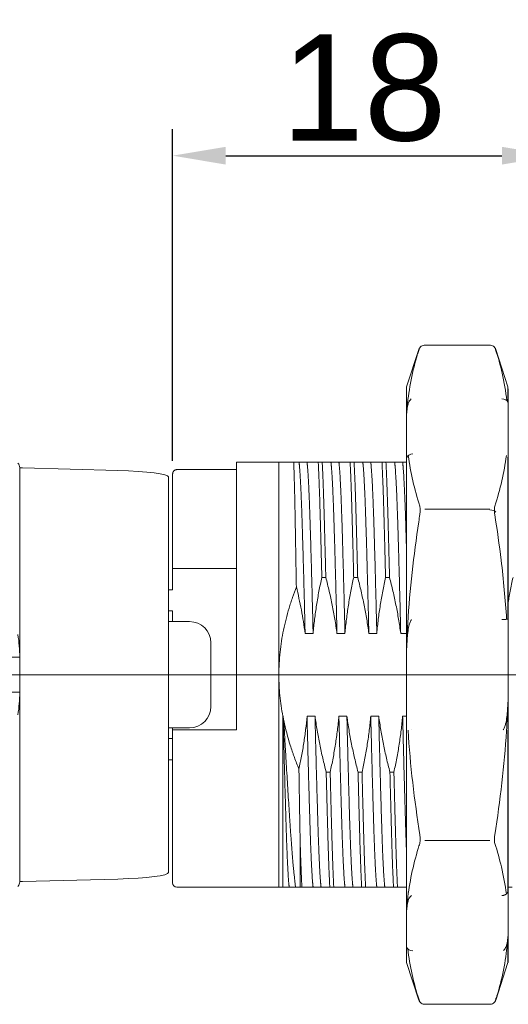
# Model space of a CAD drawing. Header units: millimetres. Extents: x 1418 to 1925, y 1452 to 1840.
# Tile 11 of 18: x 1691 to 1714, y 1647 to 1694. Entities that reach past the tile are written whole.
import ezdxf
from ezdxf.lldxf.tags import DXFTag

# ---------------------------------------------------------------- set-up
doc = ezdxf.new("R2010")
doc.units = ezdxf.units.MM
doc.layers.add('1', color=7, linetype='Continuous', true_color=0xffffff)
doc.layers.add('171', color=7, linetype='Continuous', true_color=0xffffff)
doc.layers.add('尺寸线层', color=3, linetype='Continuous', lineweight=18)
doc.styles.get("Standard").update_dxf_attribs({"font": 'arial.ttf'})
tags = doc.linetypes.add('DASHED', pattern=[25.72, 12.86, -12.86]).pattern_tags.tags
tags[6:7] = [DXFTag(74, 4), DXFTag(75, 0), DXFTag(340, '0'), DXFTag(46, 0.0), DXFTag(50, 0.0), DXFTag(44, 0.0), DXFTag(45, 0.0)]
tags[4:5] = [DXFTag(74, 4), DXFTag(75, 0), DXFTag(340, '0'), DXFTag(46, 0.0), DXFTag(50, 0.0), DXFTag(44, 0.0), DXFTag(45, 0.0)]
doc.dimstyles.new('ISO-25', dxfattribs={"dimtxt": 5, "dimasz": 2.5, "dimexe": 1.25, "dimexo": 0.625, "dimtad": 1, "dimtxsty": 'Standard', "dimcen": 2.5, "dimadec": 0, "dimazin": 0, "dimtfac": 1, "dimtmove": 0, "dimatfit": 3, "dimfxl": 1, "dimarcsym": 0})

# ---------------------------------------------------------------- blocks, each defined once
blk = doc.blocks.new('*D80')
at = {"layer": 'Defpoints', "color": 0, "transparency": 16777216}
for p in [(1716.203, 1687.304), (1716.203, 1678.302), (1698.203, 1672.322)]:
    blk.add_point(p, dxfattribs=at)
at = {"layer": '尺寸线层', "color": 0, "lineweight": -2, "transparency": 16777216}
for p, q in [((1698.203, 1672.947), (1698.203, 1688.554)), ((1716.203, 1678.927), (1716.203, 1688.554)), ((1700.703, 1687.304), (1713.703, 1687.304))]:
    blk.add_line(p, q, dxfattribs=at)
at = {"layer": '尺寸线层', "color": 0, "transparency": 16777216}
for points in [[(1700.703, 1687.721), (1700.703, 1686.887), (1698.203, 1687.304)], [(1713.703, 1687.721), (1713.703, 1686.887), (1716.203, 1687.304)]]:
    blk.add_solid(points, dxfattribs=at)
at = {"layer": '尺寸线层', "color": 0, "transparency": 16777216, "insert": (1707.203, 1690.482), "char_height": 5, "attachment_point": 5}
blk.add_mtext('18', dxfattribs=at)

msp = doc.modelspace()

# ---------------------------------------------------------------- linework, layer by layer
at = {"layer": '1', "color": 7, "linetype": 'Continuous', "lineweight": 18}
for p, q in [((1709.791, 1678.183), (1709.217, 1676.419)), ((1713.142, 1678.385), (1710.063, 1678.385)), ((1713.988, 1676.419), (1713.415, 1678.184)), ((1709.217, 1676.419), (1709.217, 1675.69)), ((1713.988, 1675.69), (1713.988, 1676.419)), ((1709.203, 1675.602), (1709.203, 1673.008)), ((1714.003, 1673.008), (1714.003, 1675.602)), ((1709.217, 1673.078), (1709.217, 1665.486)), ((1713.988, 1673.078), (1713.988, 1665.486)), ((1691.003, 1663.697), (1691.003, 1672.624)), ((1691.142, 1672.606), (1695.619, 1672.488)), ((1701.203, 1672.874), (1701.203, 1660.274)), ((1703.203, 1672.874), (1701.203, 1672.874)), ((1703.203, 1672.874), (1703.203, 1662.874)), ((1705.056, 1672.874), (1705.243, 1672.874)), ((1706.556, 1672.874), (1706.743, 1672.874)), ((1708.056, 1672.874), (1708.243, 1672.874)), ((1698.003, 1653.567), (1698.003, 1672.181)), ((1698.203, 1672.322), (1698.203, 1667.874)), ((1701.203, 1672.53), (1698.403, 1672.53)), ((1698.203, 1667.874), (1698.203, 1666.874)), ((1701.203, 1667.874), (1698.203, 1667.874)), ((1705.412, 1667.456), (1705.225, 1667.456)), ((1706.912, 1667.456), (1706.725, 1667.456)), ((1708.412, 1667.456), (1708.225, 1667.456)), ((1698.003, 1666.874), (1698.203, 1666.874)), ((1698.003, 1665.874), (1698.203, 1665.874)), ((1698.203, 1665.374), (1698.203, 1665.874)), ((1698.003, 1665.374), (1699.003, 1665.374)), ((1709.203, 1665.468), (1709.203, 1660.279)), ((1714.003, 1660.279), (1714.003, 1665.468)), ((1700.003, 1664.374), (1700.003, 1661.374)), ((1691.003, 1663.697), (1691.003, 1662.05)), ((1703.203, 1652.874), (1703.203, 1662.874)), ((1691.003, 1662.05), (1691.003, 1653.124)), ((1698.003, 1660.374), (1699.003, 1660.374)), ((1698.203, 1660.274), (1698.203, 1660.374)), ((1698.203, 1660.274), (1698.203, 1653.074)), ((1701.203, 1660.274), (1698.403, 1660.274)), ((1709.217, 1660.262), (1709.217, 1652.669)), ((1713.988, 1660.262), (1713.988, 1652.669)), ((1698.203, 1659.874), (1698.003, 1659.874)), ((1698.203, 1658.874), (1698.003, 1658.874)), ((1705.431, 1658.291), (1705.618, 1658.291)), ((1706.931, 1658.291), (1707.118, 1658.291)), ((1708.431, 1658.291), (1708.618, 1658.291)), ((1704.203, 1655.095), (1704.203, 1652.874)), ((1695.619, 1653.259), (1691.142, 1653.141)), ((1698.403, 1652.874), (1703.203, 1652.874)), ((1704.287, 1652.874), (1704.203, 1652.874)), ((1705.787, 1652.874), (1705.6, 1652.874)), ((1707.287, 1652.874), (1707.1, 1652.874)), ((1708.787, 1652.874), (1708.6, 1652.874)), ((1709.203, 1652.739), (1709.203, 1650.145)), ((1714.003, 1650.145), (1714.003, 1652.739)), ((1709.217, 1649.328), (1709.217, 1650.057)), ((1713.988, 1649.328), (1713.988, 1650.057)), ((1709.217, 1649.328), (1709.791, 1647.564)), ((1713.415, 1647.563), (1713.988, 1649.328)), ((1710.063, 1647.362), (1713.142, 1647.362))]:
    msp.add_line(p, q, dxfattribs=at)
at = {"layer": '1', "color": 7, "linetype": 'Continuous', "lineweight": 13}
for p, q in [((1709.797, 1678.2), (1709.788, 1678.171)), ((1713.408, 1678.199), (1713.418, 1678.171)), ((1709.203, 1673.011), (1709.203, 1675.602)), ((1714.003, 1675.602), (1714.003, 1673.011)), ((1698.003, 1672.181), (1698.003, 1653.566)), ((1713.132, 1670.668), (1710.074, 1670.668)), ((1709.203, 1660.279), (1709.203, 1665.468)), ((1714.003, 1665.468), (1714.003, 1660.279)), ((1691.003, 1653.121), (1691.003, 1662.037)), ((1710.074, 1655.079), (1713.132, 1655.079)), ((1709.203, 1650.145), (1709.203, 1652.736)), ((1714.003, 1650.145), (1714.003, 1652.737)), ((1709.795, 1647.553), (1709.786, 1647.582)), ((1713.411, 1647.553), (1713.42, 1647.582))]:
    msp.add_line(p, q, dxfattribs=at)
at = {"layer": '1', "color": 7, "linetype": 'Continuous', "lineweight": 18}
for centre, radius, start, end in [((1699.003, 1664.374), 1, 0, 90), ((1699.003, 1661.374), 1, 270, 0), ((1698.403, 1653.074), 0.2, 180, 270)]:
    msp.add_arc(centre, radius, start, end, dxfattribs=at)
for centre, major_axis, ratio, start_param, end_param in [((1713.703, 1675.602), (-0.298, -0.037), 0.86433, 3.341745, 4.60447), ((1709.503, 1675.602), (0.3, 0), 0.866025, 2.733406, 3.141592), ((1709.503, 1675.602), (0.3, 0), 0.946188, 2.827439, 3.141593), ((1709.503, 1675.602), (-0.298, 0.037), 0.864329, 5.952285, 6.083037), ((1713.703, 1675.602), (0.3, 0), 0.866025, 0.000002, 0.408752), ((1713.703, 1675.602), (-0.3, 0), 0.946188, 3.141593, 3.455746), ((1709.503, 1673.008), (-0.3, 0), 0.866025, 5.882509, 6.283184), ((1709.503, 1673.008), (-0.3, 0), 0.753355, 5.969032, 6.283185), ((1709.503, 1673.008), (0.298, 0.037), 0.864329, 1.462879, 2.725605), ((1713.703, 1673.008), (-0.3, 0), 0.866025, 3.141595, 3.531839), ((1691.189, 1672.624), (-0.186, 0), 0.099438, 0, 1.312925), ((1694.803, 1672.181), (-3.2, 0), 0.099438, 3.141593, 4.454517), ((1713.131, 1670.479), (0.3, 0), 0.5, 0.314159, 1.570796), ((1709.503, 1665.468), (0.3, 0), 0.192834, 2.827439, 3.141593), ((1713.703, 1665.468), (-0.299, -0.019), 0.000001, 3.449665, 4.712389), ((1709.503, 1660.279), (-0.3, 0), 0.192834, 6.283184, 6.597338), ((1713.703, 1660.279), (0.3, 0), 0.192834, 5.969032, 6.283185), ((1694.803, 1653.567), (-3.2, 0), 0.099438, 1.828668, 3.141593), ((1691.189, 1653.124), (-0.186, 0), 0.099438, 4.97026, 6.283185), ((1709.503, 1652.739), (0.3, 0), 0.866025, 3.141594, 3.531838), ((1709.503, 1652.739), (0.3, 0), 0.753355, 3.141591, 3.455745), ((1713.703, 1652.739), (0.3, 0), 0.866025, 6.206387, 6.283184), ((1713.703, 1652.739), (-0.3, 0), 0.753354, 3.067585, 3.141593), ((1709.503, 1650.145), (-0.3, 0), 0.946188, 0, 0.314153), ((1709.503, 1650.145), (-0.3, 0), 0.866025, 0.000001, 0.408776), ((1709.503, 1650.145), (0.298, 0.037), 0.86433, 3.341738, 4.604463), ((1713.703, 1650.145), (0.298, -0.037), 0.864329, 5.952304, 6.083036), ((1713.703, 1650.145), (-0.3, 0), 0.866025, 2.733406, 3.141592), ((1713.703, 1650.145), (0.3, 0), 0.946188, 5.969032, 6.283187)]:
    msp.add_ellipse(centre, major_axis=major_axis, ratio=ratio, start_param=start_param, end_param=end_param, dxfattribs=at)
at = {"layer": '1', "color": 7, "linetype": 'Continuous', "lineweight": 13}
for points, knots in [([(1709.792, 1678.18), (1709.773, 1678.116), (1709.754, 1678.053), (1709.493, 1677.168), (1709.321, 1676.342), (1709.236, 1675.401), (1709.227, 1675.29), (1709.221, 1675.18)], [0, 0, 0, 0, 0.064052, 0.064052, 0.890402, 0.890402, 1, 1, 1, 1]), ([(1713.933, 1675.776), (1713.883, 1676.21), (1713.807, 1676.643), (1713.626, 1677.444), (1713.526, 1677.812), (1713.413, 1678.18)], [0, 0, 0, 0, 0.539323, 0.539323, 1, 1, 1, 1]), ([(1709.221, 1675.18), (1709.226, 1675.249), (1709.232, 1675.319), (1709.249, 1675.444), (1709.259, 1675.499), (1709.285, 1675.61), (1709.302, 1675.664), (1709.341, 1675.747), (1709.356, 1675.775), (1709.387, 1675.814), (1709.398, 1675.827), (1709.419, 1675.845), (1709.425, 1675.85), (1709.433, 1675.855)], [0, 0, 0, 0, 0.304445, 0.304445, 0.547956, 0.547956, 0.791467, 0.791467, 0.913222, 0.913222, 0.9741, 0.9741, 1, 1, 1, 1]), ([(1709.835, 1670.811), (1709.839, 1670.801), (1709.841, 1670.79), (1709.858, 1670.71), (1709.86, 1670.611), (1709.848, 1670.474), (1709.844, 1670.445), (1709.84, 1670.415)], [0, 0, 0, 0, 0.127575, 0.127575, 0.817114, 0.817114, 1, 1, 1, 1]), ([(1713.35, 1670.582), (1713.349, 1670.618), (1713.349, 1670.652), (1713.353, 1670.736), (1713.36, 1670.779), (1713.37, 1670.811)], [0, 0, 0, 0, 0.379635, 0.379635, 1, 1, 1, 1]), ([(1709.841, 1670.415), (1709.823, 1670.301), (1709.805, 1670.187), (1709.545, 1668.489), (1709.365, 1666.898), (1709.251, 1664.91), (1709.234, 1664.525), (1709.222, 1664.139)], [0, 0, 0, 0, 0.055041, 0.055041, 0.817186, 0.817186, 1, 1, 1, 1]), ([(1713.922, 1665.481), (1713.864, 1666.412), (1713.777, 1667.339), (1713.579, 1668.982), (1713.478, 1669.699), (1713.365, 1670.415)], [0, 0, 0, 0, 0.562629, 0.562629, 1, 1, 1, 1]), ([(1709.222, 1664.139), (1709.227, 1664.266), (1709.233, 1664.393), (1709.249, 1664.631), (1709.259, 1664.741), (1709.285, 1664.963), (1709.302, 1665.072), (1709.341, 1665.238), (1709.356, 1665.293), (1709.386, 1665.372), (1709.398, 1665.398), (1709.422, 1665.439), (1709.432, 1665.454), (1709.445, 1665.468)], [0, 0, 0, 0, 0.281698, 0.281698, 0.52831, 0.52831, 0.774921, 0.774921, 0.898227, 0.898227, 0.95988, 0.95988, 1, 1, 1, 1]), ([(1713.365, 1655.332), (1713.623, 1656.961), (1713.817, 1658.593), (1713.948, 1660.683), (1713.969, 1661.136), (1713.983, 1661.59)], [0, 0, 0, 0, 0.783099, 0.783099, 1, 1, 1, 1]), ([(1713.983, 1661.59), (1713.978, 1661.47), (1713.972, 1661.349), (1713.956, 1661.117), (1713.947, 1661.006), (1713.92, 1660.784), (1713.904, 1660.676), (1713.865, 1660.51), (1713.85, 1660.455), (1713.819, 1660.376), (1713.808, 1660.35), (1713.784, 1660.309), (1713.774, 1660.293), (1713.76, 1660.279)], [0, 0, 0, 0, 0.27085, 0.27085, 0.5209, 0.5209, 0.77095, 0.77095, 0.895975, 0.895975, 0.958488, 0.958488, 1, 1, 1, 1]), ([(1709.835, 1654.934), (1709.81, 1654.855), (1709.786, 1654.776), (1709.52, 1653.893), (1709.343, 1653.084), (1709.243, 1652.116), (1709.231, 1651.962), (1709.222, 1651.808)], [0, 0, 0, 0, 0.076338, 0.076338, 0.853506, 0.853506, 1, 1, 1, 1]), ([(1709.84, 1655.332), (1709.848, 1655.276), (1709.853, 1655.22), (1709.859, 1655.069), (1709.851, 1654.987), (1709.835, 1654.934)], [0, 0, 0, 0, 0.3469, 0.3469, 1, 1, 1, 1]), ([(1713.371, 1654.934), (1713.354, 1654.989), (1713.346, 1655.075), (1713.353, 1655.228), (1713.358, 1655.28), (1713.365, 1655.332)], [0, 0, 0, 0, 0.676646, 0.676646, 1, 1, 1, 1]), ([(1713.371, 1654.934), (1713.487, 1654.566), (1713.591, 1654.196), (1713.778, 1653.405), (1713.857, 1652.983), (1713.912, 1652.56)], [0, 0, 0, 0, 0.467857, 0.467857, 1, 1, 1, 1]), ([(1709.222, 1651.808), (1709.226, 1651.873), (1709.232, 1651.938), (1709.249, 1652.059), (1709.258, 1652.115), (1709.285, 1652.226), (1709.302, 1652.281), (1709.34, 1652.364), (1709.355, 1652.391), (1709.386, 1652.431), (1709.397, 1652.444), (1709.423, 1652.466), (1709.436, 1652.475), (1709.453, 1652.483)], [0, 0, 0, 0, 0.282758, 0.282758, 0.525803, 0.525803, 0.768848, 0.768848, 0.890371, 0.890371, 0.951132, 0.951132, 1, 1, 1, 1]), ([(1713.415, 1647.571), (1713.668, 1648.399), (1713.854, 1649.228), (1713.96, 1650.222), (1713.973, 1650.386), (1713.983, 1650.549)], [0, 0, 0, 0, 0.835856, 0.835856, 1, 1, 1, 1]), ([(1713.983, 1650.549), (1713.979, 1650.486), (1713.973, 1650.424), (1713.957, 1650.306), (1713.947, 1650.25), (1713.921, 1650.139), (1713.904, 1650.083), (1713.865, 1650), (1713.85, 1649.973), (1713.82, 1649.934), (1713.808, 1649.92), (1713.788, 1649.903), (1713.781, 1649.897), (1713.773, 1649.892)], [0, 0, 0, 0, 0.281474, 0.281474, 0.532495, 0.532495, 0.783517, 0.783517, 0.909028, 0.909028, 0.971784, 0.971784, 1, 1, 1, 1])]:
    msp.add_open_spline(points, degree=3, knots=knots, dxfattribs=at)
at = {"layer": '1', "color": 7, "linetype": 'Continuous', "lineweight": 18}
for points, degree in [([(1709.818, 1678.221), (1709.704, 1677.894)], 1), ([(1713.477, 1677.964), (1713.387, 1678.221)], 1), ([(1713.425, 1678.151), (1713.457, 1678.049), (1713.489, 1677.948), (1713.52, 1677.847)], 3), ([(1709.232, 1675.721), (1709.228, 1675.705)], 1), ([(1713.978, 1675.705), (1713.974, 1675.721)], 1), ([(1714.003, 1673.008), (1714.003, 1673.032), (1713.998, 1673.055), (1713.988, 1673.078)], 3), ([(1691.003, 1672.624), (1691.003, 1672.695), (1690.975, 1672.767), (1690.919, 1672.834)], 3), ([(1704.154, 1672.874), (1704.529, 1672.874)], 1), ([(1705.654, 1672.874), (1706.029, 1672.874)], 1), ([(1707.154, 1672.874), (1707.529, 1672.874)], 1), ([(1708.654, 1672.874), (1709.029, 1672.874)], 1), ([(1690.919, 1664.76), (1690.975, 1664.409), (1691.003, 1664.053), (1691.003, 1663.697)], 3), ([(1704.814, 1664.822), (1704.439, 1664.822)], 1), ([(1706.314, 1664.822), (1705.939, 1664.822)], 1), ([(1707.814, 1664.822), (1707.439, 1664.822)], 1), ([(1709.203, 1664.822), (1708.939, 1664.822)], 1), ([(1691.003, 1663.697), (1688.003, 1663.697)], 1), ([(1691.003, 1662.05), (1688.003, 1662.05)], 1), ([(1691.003, 1662.05), (1691.003, 1661.694), (1690.975, 1661.339), (1690.919, 1660.987)], 3), ([(1703.391, 1660.925), (1703.404, 1660.925)], 1), ([(1703.404, 1660.925), (1703.414, 1660.854), (1703.423, 1660.783), (1703.434, 1660.712)], 3), ([(1704.529, 1660.925), (1704.904, 1660.925)], 1), ([(1706.029, 1660.925), (1706.404, 1660.925)], 1), ([(1707.529, 1660.925), (1707.904, 1660.925)], 1), ([(1709.029, 1660.925), (1709.203, 1660.925)], 1), ([(1690.919, 1652.913), (1690.975, 1652.981), (1691.003, 1653.052), (1691.003, 1653.124)], 3), ([(1703.689, 1652.874), (1703.391, 1652.874)], 1), ([(1704.203, 1652.874), (1704.128, 1652.874), (1704.055, 1652.874), (1703.986, 1652.874)], 3), ([(1705.189, 1652.874), (1704.814, 1652.874)], 1), ([(1706.689, 1652.874), (1706.314, 1652.874)], 1), ([(1708.189, 1652.874), (1707.814, 1652.874)], 1), ([(1714.189, 1652.874), (1714.003, 1652.874)], 1), ([(1709.228, 1650.042), (1709.232, 1650.026)], 1), ([(1713.974, 1650.026), (1713.978, 1650.042)], 1), ([(1713.988, 1649.328), (1713.999, 1649.374)], 1), ([(1714.003, 1649.421), (1713.999, 1649.374)], 1), ([(1709.704, 1647.853), (1709.812, 1647.545)], 1), ([(1709.704, 1647.853), (1709.818, 1647.526)], 1), ([(1713.387, 1647.526), (1713.53, 1647.933)], 1)]:
    msp.add_open_spline(points, degree=degree, dxfattribs=at)
for points, knots in [([(1710.089, 1678.384), (1710.056, 1678.386), (1709.992, 1678.379), (1709.901, 1678.336), (1709.829, 1678.266), (1709.799, 1678.209), (1709.789, 1678.177)], [0, 0, 0, 0, 0.242987, 0.499686, 0.756554, 1, 1, 1, 1]), ([(1713.417, 1678.177), (1713.406, 1678.209), (1713.377, 1678.266), (1713.305, 1678.336), (1713.213, 1678.379), (1713.149, 1678.386), (1713.117, 1678.384)], [0, 0, 0, 0, 0.243446, 0.500315, 0.757013, 1, 1, 1, 1]), ([(1703.203, 1672.874), (1703.203, 1672.874), (1703.203, 1672.874), (1703.204, 1672.874), (1703.206, 1672.874), (1703.217, 1672.874), (1703.234, 1672.874), (1703.281, 1672.874), (1703.327, 1672.874), (1703.447, 1672.874), (1703.521, 1672.874), (1703.65, 1672.874), (1703.719, 1672.874), (1703.795, 1672.874), (1703.847, 1672.874), (1703.874, 1672.874), (1703.901, 1672.874)], [0, 0, 0, 0, 0.029264, 0.029264, 0.060578, 0.123206, 0.248462, 0.248462, 0.498975, 0.498975, 0.749487, 0.749487, 0.874744, 0.937372, 0.937372, 1, 1, 1, 1]), ([(1703.901, 1672.874), (1703.929, 1672.874), (1703.956, 1672.874), (1704.005, 1672.874), (1704.028, 1672.874), (1704.092, 1672.874), (1704.127, 1672.874), (1704.154, 1672.874)], [0, 0, 0, 0, 0.25, 0.25, 0.5, 0.5, 1, 1, 1, 1]), ([(1703.901, 1672.874), (1703.906, 1672.749), (1703.912, 1672.607), (1703.92, 1672.369), (1703.922, 1672.285), (1703.926, 1672.152), (1703.927, 1672.107), (1703.929, 1672.037), (1703.93, 1672.013), (1703.931, 1671.966), (1703.937, 1671.75), (1703.943, 1671.516), (1703.953, 1671.071), (1703.958, 1670.835), (1703.966, 1670.458), (1703.968, 1670.33), (1703.973, 1670.065), (1703.975, 1669.929), (1703.979, 1669.719), (1703.98, 1669.648), (1703.983, 1669.506), (1703.987, 1669.29), (1703.991, 1669.069), (1703.998, 1668.62), (1704.004, 1668.311), (1704.014, 1667.675), (1704.019, 1667.347), (1704.025, 1667.01)], [0, 0, 0, 0, 0.125, 0.125, 0.1875, 0.1875, 0.21875, 0.21875, 0.234375, 0.234375, 0.25, 0.375, 0.375, 0.5, 0.5, 0.5625, 0.5625, 0.625, 0.625, 0.65625, 0.65625, 0.6875, 0.75, 0.75, 0.875, 0.875, 1, 1, 1, 1]), ([(1704.529, 1672.874), (1704.559, 1672.874), (1704.592, 1672.874), (1704.667, 1672.874), (1704.708, 1672.874), (1704.796, 1672.874), (1704.844, 1672.874), (1704.945, 1672.874), (1704.999, 1672.874), (1705.056, 1672.874)], [0, 0, 0, 0, 0.25, 0.25, 0.5, 0.5, 0.75, 0.75, 1, 1, 1, 1]), ([(1705.243, 1672.874), (1705.291, 1672.874), (1705.336, 1672.874), (1705.419, 1672.874), (1705.457, 1672.874), (1705.526, 1672.874), (1705.557, 1672.874), (1705.611, 1672.874), (1705.635, 1672.874), (1705.654, 1672.874)], [0, 0, 0, 0, 0.25, 0.25, 0.5, 0.5, 0.75, 0.75, 1, 1, 1, 1]), ([(1706.029, 1672.874), (1706.059, 1672.874), (1706.092, 1672.874), (1706.167, 1672.874), (1706.208, 1672.874), (1706.296, 1672.874), (1706.344, 1672.874), (1706.445, 1672.874), (1706.499, 1672.874), (1706.556, 1672.874)], [0, 0, 0, 0, 0.25, 0.25, 0.5, 0.5, 0.75, 0.75, 1, 1, 1, 1]), ([(1706.743, 1672.874), (1706.791, 1672.874), (1706.836, 1672.874), (1706.919, 1672.874), (1706.957, 1672.874), (1707.026, 1672.874), (1707.057, 1672.874), (1707.111, 1672.874), (1707.135, 1672.874), (1707.154, 1672.874)], [0, 0, 0, 0, 0.25, 0.25, 0.5, 0.5, 0.75, 0.75, 1, 1, 1, 1]), ([(1707.529, 1672.874), (1707.559, 1672.874), (1707.592, 1672.874), (1707.667, 1672.874), (1707.708, 1672.874), (1707.796, 1672.874), (1707.844, 1672.874), (1707.945, 1672.874), (1707.999, 1672.874), (1708.056, 1672.874)], [0, 0, 0, 0, 0.25, 0.25, 0.5, 0.5, 0.75, 0.75, 1, 1, 1, 1]), ([(1708.243, 1672.874), (1708.291, 1672.874), (1708.336, 1672.874), (1708.419, 1672.874), (1708.457, 1672.874), (1708.526, 1672.874), (1708.557, 1672.874), (1708.611, 1672.874), (1708.635, 1672.874), (1708.654, 1672.874)], [0, 0, 0, 0, 0.25, 0.25, 0.5, 0.5, 0.75, 0.75, 1, 1, 1, 1]), ([(1709.029, 1672.874), (1709.059, 1672.874), (1709.092, 1672.874), (1709.152, 1672.874), (1709.176, 1672.874), (1709.201, 1672.874)], [0, 0, 0, 0, 0.622278, 0.622278, 1, 1, 1, 1]), ([(1698.403, 1672.53), (1698.389, 1672.53), (1698.376, 1672.528), (1698.35, 1672.523), (1698.337, 1672.519), (1698.313, 1672.508), (1698.301, 1672.501), (1698.285, 1672.49), (1698.28, 1672.486), (1698.269, 1672.477), (1698.265, 1672.472), (1698.251, 1672.458), (1698.243, 1672.447), (1698.232, 1672.43), (1698.229, 1672.425), (1698.223, 1672.413), (1698.22, 1672.407), (1698.213, 1672.388), (1698.209, 1672.375), (1698.204, 1672.349), (1698.203, 1672.336), (1698.203, 1672.322)], [0, 0, 0, 0, 0.125, 0.125, 0.25, 0.25, 0.375, 0.375, 0.4375, 0.4375, 0.5, 0.5, 0.625, 0.625, 0.6875, 0.6875, 0.75, 0.75, 0.875, 0.875, 1, 1, 1, 1]), ([(1705.225, 1667.456), (1705.177, 1667.239), (1705.132, 1667.021), (1705.049, 1666.585), (1705.011, 1666.365), (1704.942, 1665.926), (1704.911, 1665.706), (1704.857, 1665.265), (1704.833, 1665.044), (1704.814, 1664.822)], [0, 0, 0, 0, 0.25, 0.25, 0.5, 0.5, 0.75, 0.75, 1, 1, 1, 1]), ([(1705.939, 1664.822), (1705.909, 1665.044), (1705.876, 1665.266), (1705.801, 1665.707), (1705.76, 1665.928), (1705.672, 1666.367), (1705.624, 1666.586), (1705.523, 1667.022), (1705.469, 1667.239), (1705.412, 1667.456)], [0, 0, 0, 0, 0.25, 0.25, 0.5, 0.5, 0.75, 0.75, 1, 1, 1, 1]), ([(1706.725, 1667.456), (1706.677, 1667.239), (1706.632, 1667.021), (1706.549, 1666.585), (1706.511, 1666.365), (1706.442, 1665.926), (1706.411, 1665.706), (1706.357, 1665.265), (1706.333, 1665.044), (1706.314, 1664.822)], [0, 0, 0, 0, 0.25, 0.25, 0.5, 0.5, 0.75, 0.75, 1, 1, 1, 1]), ([(1707.439, 1664.822), (1707.409, 1665.044), (1707.376, 1665.266), (1707.301, 1665.707), (1707.26, 1665.928), (1707.172, 1666.367), (1707.124, 1666.586), (1707.023, 1667.022), (1706.969, 1667.239), (1706.912, 1667.456)], [0, 0, 0, 0, 0.25, 0.25, 0.5, 0.5, 0.75, 0.75, 1, 1, 1, 1]), ([(1708.225, 1667.456), (1708.177, 1667.239), (1708.132, 1667.021), (1708.049, 1666.585), (1708.011, 1666.365), (1707.942, 1665.926), (1707.911, 1665.706), (1707.857, 1665.265), (1707.833, 1665.044), (1707.814, 1664.822)], [0, 0, 0, 0, 0.25, 0.25, 0.5, 0.5, 0.75, 0.75, 1, 1, 1, 1]), ([(1708.939, 1664.822), (1708.909, 1665.044), (1708.876, 1665.266), (1708.801, 1665.707), (1708.76, 1665.928), (1708.672, 1666.367), (1708.624, 1666.586), (1708.523, 1667.022), (1708.469, 1667.239), (1708.412, 1667.456)], [0, 0, 0, 0, 0.25, 0.25, 0.5, 0.5, 0.75, 0.75, 1, 1, 1, 1]), ([(1714.225, 1667.456), (1714.177, 1667.239), (1714.132, 1667.021), (1714.052, 1666.6), (1714.017, 1666.397), (1713.984, 1666.194)], [0, 0, 0, 0, 0.518941, 0.518941, 1, 1, 1, 1]), ([(1704.025, 1667.01), (1703.962, 1666.846), (1703.901, 1666.679), (1703.829, 1666.469), (1703.815, 1666.427), (1703.787, 1666.342), (1703.746, 1666.216), (1703.602, 1665.75), (1703.493, 1665.322), (1703.351, 1664.633), (1703.296, 1664.285), (1703.222, 1663.584), (1703.203, 1663.23), (1703.203, 1662.874)], [0, 0, 0, 0, 0.125, 0.125, 0.15625, 0.15625, 0.1875, 0.25, 0.5, 0.5, 0.75, 0.75, 1, 1, 1, 1]), ([(1704.439, 1664.822), (1704.414, 1665.006), (1704.387, 1665.19), (1704.327, 1665.556), (1704.295, 1665.739), (1704.191, 1666.286), (1704.112, 1666.649), (1704.025, 1667.01)], [0, 0, 0, 0, 0.25, 0.25, 0.5, 0.5, 1, 1, 1, 1]), ([(1703.203, 1662.874), (1703.203, 1662.832), (1703.203, 1662.791), (1703.204, 1662.709), (1703.206, 1662.585), (1703.217, 1662.298), (1703.235, 1662.053), (1703.283, 1661.566), (1703.33, 1661.244), (1703.391, 1660.925)], [0, 0, 0, 0, 0.0625, 0.0625, 0.125, 0.25, 0.5, 0.5, 1, 1, 1, 1]), ([(1703.391, 1660.925), (1703.391, 1660.8), (1703.391, 1660.676), (1703.391, 1660.43), (1703.391, 1660.307), (1703.391, 1659.942), (1703.391, 1659.463), (1703.391, 1658.762), (1703.391, 1658.309), (1703.391, 1658.03), (1703.391, 1657.974), (1703.391, 1657.863), (1703.391, 1657.808), (1703.391, 1657.644), (1703.391, 1657.536), (1703.391, 1657.216), (1703.391, 1656.801), (1703.391, 1656.213), (1703.391, 1655.844), (1703.391, 1655.62), (1703.391, 1655.576), (1703.391, 1655.488), (1703.391, 1655.444), (1703.391, 1655.315), (1703.391, 1655.231), (1703.391, 1654.985), (1703.391, 1654.672), (1703.391, 1654.248), (1703.391, 1653.996), (1703.391, 1653.819), (1703.391, 1653.733), (1703.391, 1653.652), (1703.391, 1653.599), (1703.391, 1653.573), (1703.391, 1653.445), (1703.391, 1653.352), (1703.391, 1653.185), (1703.391, 1653.035), (1703.391, 1652.922), (1703.391, 1652.874)], [0, 0, 0, 0, 0.03125, 0.03125, 0.0625, 0.0625, 0.125, 0.1875, 0.25, 0.25, 0.265625, 0.265625, 0.28125, 0.28125, 0.3125, 0.3125, 0.375, 0.4375, 0.5, 0.5, 0.515625, 0.515625, 0.53125, 0.53125, 0.5625, 0.5625, 0.625, 0.6875, 0.75, 0.75, 0.78125, 0.796875, 0.796875, 0.8125, 0.8125, 0.875, 0.875, 0.9375, 1, 1, 1, 1]), ([(1703.986, 1652.874), (1703.963, 1653.054), (1703.94, 1653.257), (1703.912, 1653.54), (1703.906, 1653.599), (1703.894, 1653.718), (1703.877, 1653.9), (1703.86, 1654.092), (1703.826, 1654.492), (1703.804, 1654.777), (1703.777, 1655.156), (1703.771, 1655.233), (1703.76, 1655.389), (1703.755, 1655.469), (1703.744, 1655.63), (1703.736, 1655.753), (1703.728, 1655.878), (1703.722, 1655.963), (1703.719, 1656.005), (1703.694, 1656.39), (1703.671, 1656.745), (1703.625, 1657.478), (1703.601, 1657.857), (1703.566, 1658.444), (1703.554, 1658.642), (1703.536, 1658.945), (1703.53, 1659.047), (1703.521, 1659.2), (1703.518, 1659.252), (1703.512, 1659.355), (1703.509, 1659.406), (1703.481, 1659.871), (1703.457, 1660.289), (1703.434, 1660.712)], [0, 0, 0, 0, 0.125, 0.125, 0.15625, 0.15625, 0.1875, 0.25, 0.25, 0.375, 0.375, 0.40625, 0.40625, 0.4375, 0.4375, 0.46875, 0.484375, 0.484375, 0.5, 0.5, 0.625, 0.625, 0.75, 0.75, 0.8125, 0.8125, 0.84375, 0.84375, 0.859375, 0.859375, 0.875, 0.875, 1, 1, 1, 1]), ([(1703.434, 1660.712), (1703.516, 1660.323), (1703.618, 1659.938), (1703.769, 1659.46), (1703.8, 1659.365), (1703.848, 1659.222), (1703.865, 1659.175), (1703.898, 1659.08), (1703.982, 1658.843), (1704.072, 1658.61), (1704.147, 1658.426)], [0, 0, 0, 0, 0.5, 0.5, 0.625, 0.625, 0.6875, 0.6875, 0.75, 1, 1, 1, 1]), ([(1704.147, 1658.426), (1704.191, 1658.632), (1704.233, 1658.839), (1704.31, 1659.253), (1704.345, 1659.461), (1704.409, 1659.878), (1704.438, 1660.087), (1704.489, 1660.505), (1704.511, 1660.715), (1704.529, 1660.925)], [0, 0, 0, 0, 0.25, 0.25, 0.5, 0.5, 0.75, 0.75, 1, 1, 1, 1]), ([(1704.904, 1660.925), (1704.934, 1660.703), (1704.967, 1660.481), (1705.042, 1660.04), (1705.083, 1659.819), (1705.171, 1659.38), (1705.219, 1659.161), (1705.32, 1658.725), (1705.374, 1658.508), (1705.431, 1658.291)], [0, 0, 0, 0, 0.25, 0.25, 0.5, 0.5, 0.75, 0.75, 1, 1, 1, 1]), ([(1705.618, 1658.291), (1705.666, 1658.508), (1705.711, 1658.726), (1705.794, 1659.163), (1705.832, 1659.382), (1705.901, 1659.821), (1705.932, 1660.041), (1705.986, 1660.482), (1706.01, 1660.703), (1706.029, 1660.925)], [0, 0, 0, 0, 0.25, 0.25, 0.5, 0.5, 0.75, 0.75, 1, 1, 1, 1]), ([(1706.404, 1660.925), (1706.434, 1660.703), (1706.467, 1660.481), (1706.542, 1660.04), (1706.583, 1659.819), (1706.671, 1659.38), (1706.719, 1659.161), (1706.82, 1658.725), (1706.874, 1658.508), (1706.931, 1658.291)], [0, 0, 0, 0, 0.25, 0.25, 0.5, 0.5, 0.75, 0.75, 1, 1, 1, 1]), ([(1707.118, 1658.291), (1707.166, 1658.508), (1707.211, 1658.726), (1707.294, 1659.163), (1707.332, 1659.382), (1707.401, 1659.821), (1707.432, 1660.041), (1707.486, 1660.482), (1707.51, 1660.703), (1707.529, 1660.925)], [0, 0, 0, 0, 0.25, 0.25, 0.5, 0.5, 0.75, 0.75, 1, 1, 1, 1]), ([(1707.904, 1660.925), (1707.934, 1660.703), (1707.967, 1660.481), (1708.042, 1660.04), (1708.083, 1659.819), (1708.171, 1659.38), (1708.219, 1659.161), (1708.32, 1658.725), (1708.374, 1658.508), (1708.431, 1658.291)], [0, 0, 0, 0, 0.25, 0.25, 0.5, 0.5, 0.75, 0.75, 1, 1, 1, 1]), ([(1708.618, 1658.291), (1708.666, 1658.508), (1708.711, 1658.726), (1708.794, 1659.163), (1708.832, 1659.382), (1708.901, 1659.821), (1708.932, 1660.041), (1708.986, 1660.482), (1709.01, 1660.703), (1709.029, 1660.925)], [0, 0, 0, 0, 0.25, 0.25, 0.5, 0.5, 0.75, 0.75, 1, 1, 1, 1]), ([(1698.203, 1660.274), (1698.203, 1660.274), (1698.203, 1660.274), (1698.204, 1660.274), (1698.205, 1660.274), (1698.209, 1660.274), (1698.213, 1660.274), (1698.222, 1660.274), (1698.228, 1660.274), (1698.243, 1660.274), (1698.251, 1660.274), (1698.265, 1660.274), (1698.269, 1660.274), (1698.28, 1660.274), (1698.285, 1660.274), (1698.301, 1660.274), (1698.313, 1660.274), (1698.337, 1660.274), (1698.35, 1660.274), (1698.376, 1660.274), (1698.389, 1660.274), (1698.403, 1660.274)], [0, 0, 0, 0, 0.05895, 0.05895, 0.121687, 0.121687, 0.24716, 0.24716, 0.372633, 0.372633, 0.498107, 0.498107, 0.560843, 0.560843, 0.62358, 0.62358, 0.749053, 0.749053, 0.874527, 0.874527, 1, 1, 1, 1]), ([(1704.147, 1658.426), (1704.152, 1658.119), (1704.162, 1657.518), (1704.171, 1656.946), (1704.178, 1656.527), (1704.18, 1656.389), (1704.184, 1656.185), (1704.185, 1656.118), (1704.187, 1655.984), (1704.188, 1655.918), (1704.194, 1655.59), (1704.198, 1655.337), (1704.203, 1655.095)], [0, 0, 0, 0, 0.25, 0.5, 0.5, 0.625, 0.625, 0.6875, 0.6875, 0.75, 0.75, 1, 1, 1, 1]), ([(1703.391, 1652.874), (1703.33, 1652.874), (1703.283, 1652.874), (1703.219, 1652.874), (1703.203, 1652.874), (1703.203, 1652.874)], [0, 0, 0, 0, 0.50012, 0.50012, 1, 1, 1, 1]), ([(1703.986, 1652.874), (1703.919, 1652.874), (1703.86, 1652.874), (1703.785, 1652.874), (1703.762, 1652.874), (1703.722, 1652.874), (1703.704, 1652.874), (1703.689, 1652.874)], [0, 0, 0, 0, 0.5, 0.5, 0.75, 0.75, 1, 1, 1, 1]), ([(1704.814, 1652.874), (1704.784, 1652.874), (1704.751, 1652.874), (1704.676, 1652.874), (1704.635, 1652.874), (1704.547, 1652.874), (1704.499, 1652.874), (1704.398, 1652.874), (1704.344, 1652.874), (1704.287, 1652.874)], [0, 0, 0, 0, 0.25, 0.25, 0.5, 0.5, 0.75, 0.75, 1, 1, 1, 1]), ([(1705.6, 1652.874), (1705.552, 1652.874), (1705.507, 1652.874), (1705.424, 1652.874), (1705.386, 1652.874), (1705.317, 1652.874), (1705.286, 1652.874), (1705.232, 1652.874), (1705.208, 1652.874), (1705.189, 1652.874)], [0, 0, 0, 0, 0.25, 0.25, 0.5, 0.5, 0.75, 0.75, 1, 1, 1, 1]), ([(1706.314, 1652.874), (1706.284, 1652.874), (1706.251, 1652.874), (1706.176, 1652.874), (1706.135, 1652.874), (1706.047, 1652.874), (1705.999, 1652.874), (1705.898, 1652.874), (1705.844, 1652.874), (1705.787, 1652.874)], [0, 0, 0, 0, 0.25, 0.25, 0.5, 0.5, 0.75, 0.75, 1, 1, 1, 1]), ([(1707.1, 1652.874), (1707.052, 1652.874), (1707.007, 1652.874), (1706.924, 1652.874), (1706.886, 1652.874), (1706.817, 1652.874), (1706.786, 1652.874), (1706.732, 1652.874), (1706.708, 1652.874), (1706.689, 1652.874)], [0, 0, 0, 0, 0.25, 0.25, 0.5, 0.5, 0.75, 0.75, 1, 1, 1, 1]), ([(1707.814, 1652.874), (1707.784, 1652.874), (1707.751, 1652.874), (1707.676, 1652.874), (1707.635, 1652.874), (1707.547, 1652.874), (1707.499, 1652.874), (1707.398, 1652.874), (1707.344, 1652.874), (1707.287, 1652.874)], [0, 0, 0, 0, 0.25, 0.25, 0.5, 0.5, 0.75, 0.75, 1, 1, 1, 1]), ([(1708.6, 1652.874), (1708.552, 1652.874), (1708.507, 1652.874), (1708.424, 1652.874), (1708.386, 1652.874), (1708.317, 1652.874), (1708.286, 1652.874), (1708.232, 1652.874), (1708.208, 1652.874), (1708.189, 1652.874)], [0, 0, 0, 0, 0.25, 0.25, 0.5, 0.5, 0.75, 0.75, 1, 1, 1, 1]), ([(1709.208, 1652.874), (1709.172, 1652.874), (1709.133, 1652.874), (1709.047, 1652.874), (1708.999, 1652.874), (1708.898, 1652.874), (1708.844, 1652.874), (1708.787, 1652.874)], [0, 0, 0, 0, 0.321847, 0.321847, 0.660924, 0.660924, 1, 1, 1, 1]), ([(1709.683, 1647.911), (1709.689, 1647.888), (1709.721, 1647.784), (1709.754, 1647.679), (1709.78, 1647.597)], [0, 0, 0, 0, 0.213833, 1, 1, 1, 1]), ([(1709.789, 1647.57), (1709.799, 1647.539), (1709.829, 1647.481), (1709.901, 1647.411), (1709.992, 1647.368), (1710.056, 1647.361), (1710.089, 1647.363)], [0, 0, 0, 0, 0.243446, 0.500314, 0.757013, 1, 1, 1, 1]), ([(1713.117, 1647.363), (1713.149, 1647.361), (1713.213, 1647.368), (1713.305, 1647.411), (1713.377, 1647.481), (1713.406, 1647.539), (1713.417, 1647.57)], [0, 0, 0, 0, 0.242987, 0.499685, 0.756554, 1, 1, 1, 1])]:
    msp.add_open_spline(points, degree=3, knots=knots, dxfattribs=at)
for points, weights, degree in [([(1709.203, 1676.326), (1709.203, 1676.326), (1709.203, 1676.08), (1709.203, 1675.602)], [0.973094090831, 0.973094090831, 0.982062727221, 1], 3), ([(1714.003, 1675.602), (1714.003, 1676.08), (1714.003, 1676.326), (1714.003, 1676.326)], [1, 0.982062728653, 0.973094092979, 0.973094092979], 3), ([(1709.203, 1673.008), (1709.203, 1671.028), (1709.203, 1668.421), (1709.203, 1665.468)], [1, 0.964125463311, 0.964125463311, 1], 3), ([(1714.003, 1665.468), (1714.003, 1668.421), (1714.003, 1671.028), (1714.003, 1673.008)], [1, 0.964125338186, 0.964125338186, 1], 3), ([(1709.203, 1660.279), (1709.203, 1657.326), (1709.203, 1654.719), (1709.203, 1652.739)], [1, 0.964125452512, 0.964125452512, 1], 3), ([(1714.003, 1652.739), (1714.003, 1654.719), (1714.003, 1657.326), (1714.003, 1660.279)], [1, 0.964125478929, 0.964125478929, 1], 3), ([(1704.287, 1652.874), (1704.243, 1653.697), (1704.203, 1655.095)], [0.962269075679, 0.965480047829, 1], 2), ([(1713.703, 1652.479), (1713.838, 1652.483), (1713.947, 1652.556), (1713.988, 1652.669)], [1.11331397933, 0.966853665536, 0.96237025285, 1.09986374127], 3), ([(1709.203, 1650.145), (1709.203, 1649.667), (1709.203, 1649.421), (1709.203, 1649.421)], [1, 0.982062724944, 0.973094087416, 0.973094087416], 3), ([(1714.003, 1649.421), (1714.003, 1649.418), (1714.003, 1649.664), (1714.003, 1650.145)], [0.973095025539, 0.972988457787, 0.981956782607, 1], 3)]:
    msp.add_rational_spline(points, weights, degree=degree, dxfattribs=at)
at = {"layer": '1', "color": 7, "linetype": 'Continuous', "lineweight": 13}
for points in [[(1709.293, 1673.187), (1709.396, 1672.395), (1709.585, 1671.603), (1709.835, 1670.811)], [(1713.37, 1670.811), (1713.62, 1671.602), (1713.809, 1672.393), (1713.912, 1673.187)], [(1713.365, 1670.415), (1713.357, 1670.472), (1713.352, 1670.529), (1713.35, 1670.582)], [(1709.284, 1660.266), (1709.385, 1658.62), (1709.58, 1656.976), (1709.841, 1655.332)], [(1709.449, 1660.276), (1709.448, 1660.277), (1709.447, 1660.278), (1709.445, 1660.279)], [(1709.273, 1649.971), (1709.365, 1649.17), (1709.546, 1648.369), (1709.792, 1647.567)]]:
    msp.add_open_spline(points, degree=3, dxfattribs=at)
at = {"layer": '1', "color": 7, "linetype": 'Continuous', "lineweight": 18}
for points, weights, knots in [([(1704.439, 1664.822), (1704.366, 1667.877), (1704.297, 1670.078), (1704.227, 1672.278), (1704.154, 1672.874)], [0.971647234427, 0.942718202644, 1, 0.942718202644, 0.971647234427], [0, 0, 0, 0.5, 0.5, 1, 1, 1]), ([(1704.814, 1664.822), (1704.741, 1667.877), (1704.672, 1670.078), (1704.602, 1672.278), (1704.529, 1672.874)], [0.971647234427, 0.942718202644, 1, 0.942718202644, 0.971647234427], [0, 0, 0, 0.5, 0.5, 1, 1, 1]), ([(1705.225, 1667.456), (1705.181, 1669.254), (1705.14, 1670.652), (1705.1, 1672.05), (1705.056, 1672.874)], [0.962269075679, 0.965480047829, 1, 0.965480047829, 0.962269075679], [0, 0, 0, 0.5, 0.5, 1, 1, 1]), ([(1705.412, 1667.456), (1705.368, 1669.254), (1705.328, 1670.652), (1705.287, 1672.05), (1705.243, 1672.874)], [0.962269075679, 0.965480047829, 1, 0.965480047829, 0.962269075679], [0, 0, 0, 0.5, 0.5, 1, 1, 1]), ([(1705.939, 1664.822), (1705.866, 1667.877), (1705.797, 1670.078), (1705.727, 1672.278), (1705.654, 1672.874)], [0.971647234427, 0.942718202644, 1, 0.942718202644, 0.971647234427], [0, 0, 0, 0.5, 0.5, 1, 1, 1]), ([(1706.314, 1664.822), (1706.241, 1667.877), (1706.172, 1670.078), (1706.102, 1672.278), (1706.029, 1672.874)], [0.971647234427, 0.942718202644, 1, 0.942718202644, 0.971647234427], [0, 0, 0, 0.5, 0.5, 1, 1, 1]), ([(1706.725, 1667.456), (1706.681, 1669.254), (1706.64, 1670.652), (1706.6, 1672.05), (1706.556, 1672.874)], [0.962269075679, 0.965480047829, 1, 0.965480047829, 0.962269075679], [0, 0, 0, 0.5, 0.5, 1, 1, 1]), ([(1706.912, 1667.456), (1706.868, 1669.254), (1706.828, 1670.652), (1706.787, 1672.05), (1706.743, 1672.874)], [0.962269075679, 0.965480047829, 1, 0.965480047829, 0.962269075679], [0, 0, 0, 0.5, 0.5, 1, 1, 1]), ([(1707.439, 1664.822), (1707.366, 1667.877), (1707.297, 1670.078), (1707.227, 1672.278), (1707.154, 1672.874)], [0.971647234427, 0.942718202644, 1, 0.942718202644, 0.971647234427], [0, 0, 0, 0.5, 0.5, 1, 1, 1]), ([(1707.814, 1664.822), (1707.741, 1667.877), (1707.672, 1670.078), (1707.602, 1672.278), (1707.529, 1672.874)], [0.971647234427, 0.942718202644, 1, 0.942718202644, 0.971647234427], [0, 0, 0, 0.5, 0.5, 1, 1, 1]), ([(1708.225, 1667.456), (1708.181, 1669.254), (1708.14, 1670.652), (1708.1, 1672.05), (1708.056, 1672.874)], [0.962269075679, 0.965480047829, 1, 0.965480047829, 0.962269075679], [0, 0, 0, 0.5, 0.5, 1, 1, 1]), ([(1708.412, 1667.456), (1708.368, 1669.254), (1708.328, 1670.652), (1708.287, 1672.05), (1708.243, 1672.874)], [0.962269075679, 0.965480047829, 1, 0.965480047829, 0.962269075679], [0, 0, 0, 0.5, 0.5, 1, 1, 1]), ([(1708.939, 1664.822), (1708.866, 1667.877), (1708.797, 1670.078), (1708.727, 1672.278), (1708.654, 1672.874)], [0.971647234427, 0.942718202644, 1, 0.942718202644, 0.971647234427], [0, 0, 0, 0.5, 0.5, 1, 1, 1]), ([(1709.217, 1668.539), (1709.194, 1669.37), (1709.172, 1670.078), (1709.102, 1672.278), (1709.029, 1672.874)], [0.971326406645, 0.980841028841, 1, 0.942718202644, 0.971647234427], [0, 0, 0, 0.250638, 0.250638, 1, 1, 1]), ([(1703.689, 1652.874), (1703.616, 1653.469), (1703.547, 1655.669), (1703.477, 1657.87), (1703.404, 1660.925)], [0.971647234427, 0.942718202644, 1, 0.942718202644, 0.971647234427], [0, 0, 0, 0.5, 0.5, 1, 1, 1]), ([(1704.814, 1652.874), (1704.741, 1653.469), (1704.672, 1655.669), (1704.602, 1657.87), (1704.529, 1660.925)], [0.971647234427, 0.942718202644, 1, 0.942718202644, 0.971647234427], [0, 0, 0, 0.5, 0.5, 1, 1, 1]), ([(1705.189, 1652.874), (1705.116, 1653.469), (1705.047, 1655.669), (1704.977, 1657.87), (1704.904, 1660.925)], [0.971647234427, 0.942718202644, 1, 0.942718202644, 0.971647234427], [0, 0, 0, 0.5, 0.5, 1, 1, 1]), ([(1706.314, 1652.874), (1706.241, 1653.469), (1706.172, 1655.669), (1706.102, 1657.87), (1706.029, 1660.925)], [0.971647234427, 0.942718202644, 1, 0.942718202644, 0.971647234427], [0, 0, 0, 0.5, 0.5, 1, 1, 1]), ([(1706.689, 1652.874), (1706.616, 1653.469), (1706.547, 1655.669), (1706.477, 1657.87), (1706.404, 1660.925)], [0.971647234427, 0.942718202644, 1, 0.942718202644, 0.971647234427], [0, 0, 0, 0.5, 0.5, 1, 1, 1]), ([(1707.814, 1652.874), (1707.741, 1653.469), (1707.672, 1655.669), (1707.602, 1657.87), (1707.529, 1660.925)], [0.971647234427, 0.942718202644, 1, 0.942718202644, 0.971647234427], [0, 0, 0, 0.5, 0.5, 1, 1, 1]), ([(1708.189, 1652.874), (1708.116, 1653.469), (1708.047, 1655.669), (1707.977, 1657.87), (1707.904, 1660.925)], [0.971647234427, 0.942718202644, 1, 0.942718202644, 0.971647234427], [0, 0, 0, 0.5, 0.5, 1, 1, 1]), ([(1709.217, 1654.406), (1709.194, 1654.962), (1709.172, 1655.669), (1709.102, 1657.87), (1709.029, 1660.925)], [0.971322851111, 0.980837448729, 1, 0.942718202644, 0.971647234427], [0, 0, 0, 0.250673, 0.250673, 1, 1, 1]), ([(1705.6, 1652.874), (1705.556, 1653.697), (1705.515, 1655.095), (1705.475, 1656.493), (1705.431, 1658.291)], [0.962269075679, 0.965480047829, 1, 0.965480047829, 0.962269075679], [0, 0, 0, 0.5, 0.5, 1, 1, 1]), ([(1705.787, 1652.874), (1705.743, 1653.697), (1705.703, 1655.095), (1705.662, 1656.493), (1705.618, 1658.291)], [0.962269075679, 0.965480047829, 1, 0.965480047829, 0.962269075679], [0, 0, 0, 0.5, 0.5, 1, 1, 1]), ([(1707.1, 1652.874), (1707.056, 1653.697), (1707.015, 1655.095), (1706.975, 1656.493), (1706.931, 1658.291)], [0.962269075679, 0.965480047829, 1, 0.965480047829, 0.962269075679], [0, 0, 0, 0.5, 0.5, 1, 1, 1]), ([(1707.287, 1652.874), (1707.243, 1653.697), (1707.203, 1655.095), (1707.162, 1656.493), (1707.118, 1658.291)], [0.962269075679, 0.965480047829, 1, 0.965480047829, 0.962269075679], [0, 0, 0, 0.5, 0.5, 1, 1, 1]), ([(1708.6, 1652.874), (1708.556, 1653.697), (1708.515, 1655.095), (1708.475, 1656.493), (1708.431, 1658.291)], [0.962269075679, 0.965480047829, 1, 0.965480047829, 0.962269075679], [0, 0, 0, 0.5, 0.5, 1, 1, 1]), ([(1708.787, 1652.874), (1708.743, 1653.697), (1708.703, 1655.095), (1708.662, 1656.493), (1708.618, 1658.291)], [0.962269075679, 0.965480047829, 1, 0.965480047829, 0.962269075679], [0, 0, 0, 0.5, 0.5, 1, 1, 1])]:
    msp.add_rational_spline(points, weights, degree=2, knots=knots, dxfattribs=at)
at = {"layer": '171', "color": 1, "linetype": 'DASHED', "lineweight": 18}
for p, q in [((1675.583, 1662.874), (1759.553, 1662.874)), ((1733.818, 1662.874), (1688.695, 1662.874))]:
    msp.add_line(p, q, dxfattribs=at)

# ---------------------------------------------------------------- dimensions: what is measured, and where the dimension line sits
at = {"layer": '尺寸线层'}
dim = msp.add_linear_dim(base=(1716.203, 1687.304), p1=(1698.203, 1672.322), p2=(1716.203, 1678.302), dimstyle='ISO-25', dxfattribs=at)
dim.commit()
dim.dimension.update_dxf_attribs({"geometry": '*D80', "text_midpoint": (1707.203, 1690.482)})

doc.saveas('drawing.dxf')
